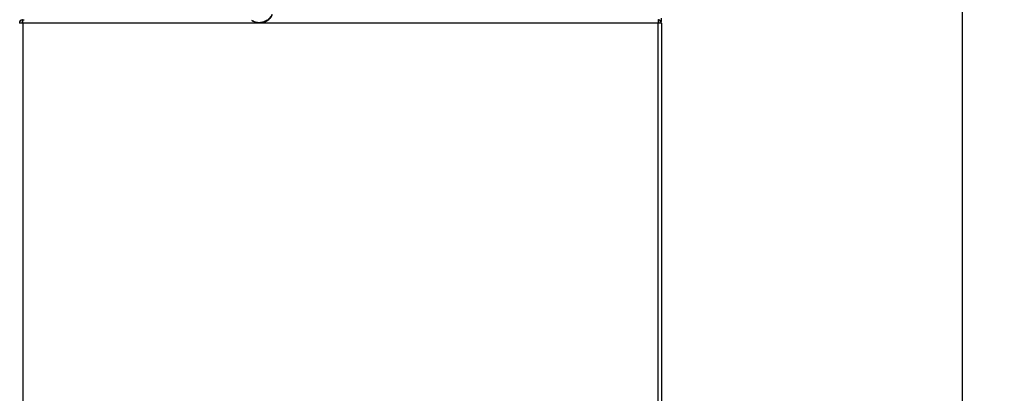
# Model space of a CAD drawing. Header units: millimetres. Extents: x 0 to 200, y 0 to 287.
# Tile 62 of 78: x 64 to 99, y 204 to 218. Entities that reach past the tile are written whole.
import ezdxf
from ezdxf.enums import TextEntityAlignment as Align

# ---------------------------------------------------------------- set-up
doc = ezdxf.new("R2010")
doc.units = ezdxf.units.MM
doc.layers.add('148.255_BW4C_CTM', color=7, linetype='Continuous')
doc.layers.add('Standard', color=7, linetype='Continuous')
doc.styles.add('SEACAD_Arial', font='arial.ttf')
doc.dimstyles.new('ISO_(mm)', dxfattribs={"dimtxt": 3, "dimasz": 3, "dimexe": 1.5, "dimexo": 0, "dimgap": 0.75, "dimtad": 1, "dimdec": 0, "dimlfac": 10, "dimtxsty": 'SEACAD_Arial', "dimblk1": '_SE_FILLED', "dimblk2": '_SE_FILLED', "dimsah": 1, "dimcen": 1.5, "dimadec": 0, "dimazin": 0, "dimtfac": 0.5, "dimtmove": 0, "dimatfit": 3, "dimfxl": 1, "dimarcsym": 0})

# ---------------------------------------------------------------- blocks, each defined once
blk = doc.blocks.new('SE')
at = {"layer": '148.255_BW4C_CTM', "color": 7, "linetype": 'Continuous'}
for p, q in [((64.371, 217.526), (64.371, 217.628)), ((64.381, 217.509), (64.381, 217.629)), ((64.381, 217.629), (64.426, 217.629)), ((86.976, 217.629), (86.981, 217.629)), ((86.981, 217.629), (86.981, 217.509)), ((86.991, 217.628), (86.991, 217.526)), ((87.086, 217.688), (87.086, 217.568)), ((64.381, 217.509), (64.261, 217.509)), ((86.981, 217.509), (64.381, 217.509)), ((64.381, 217.509), (64.381, 200.929)), ((87.101, 217.509), (86.981, 217.509)), ((86.981, 200.929), (86.981, 217.509)), ((87.101, 217.509), (87.101, 200.929))]:
    blk.add_line(p, q, dxfattribs=at)
for centre, radius, start, end in [((64.381, 217.509), 0.12, 94.7802, 180), ((64.381, 217.509), 0.02, 120, 180), ((64.381, 217.509), 0.12, 90, 94.7802), ((64.381, 217.509), 0.02, 90, 120), ((86.981, 217.509), 0.12, 85.2198, 90), ((86.981, 217.509), 0.02, 60, 90), ((86.981, 217.509), 0.12, 0, 85.2198), ((86.981, 217.509), 0.02, 0, 60)]:
    blk.add_arc(centre, radius, start, end, dxfattribs=at)
blk.add_open_spline([(73.246, 217.81), (73.238, 217.792), (73.203, 217.728), (73.122, 217.634), (72.984, 217.55), (72.832, 217.515), (72.7, 217.525), (72.605, 217.556), (72.545, 217.589), (72.522, 217.606), (72.54, 217.596), (72.595, 217.566), (72.686, 217.532), (72.812, 217.514), (72.963, 217.536), (73.108, 217.608), (73.208, 217.707), (73.251, 217.781), (73.265, 217.813)], degree=3, knots=[0.2064728, 0.2064728, 0.2064728, 0.2064728, 0.21875, 0.25, 0.28125, 0.3125, 0.34375, 0.375, 0.40625, 0.4375, 0.46875, 0.5, 0.53125, 0.5625, 0.59375, 0.625, 0.65625, 0.6771807, 0.6771807, 0.6771807, 0.6771807], dxfattribs=at)
blk = doc.blocks.new('DMBLK1')
at = {"layer": 'Standard', "linetype": 'Continuous'}
for points in [[(98.298, 252.543), (97.798, 255.543), (97.298, 252.543)], [(98.298, 193.979), (97.298, 193.979), (97.798, 190.979)]]:
    blk.add_hatch(color=7, dxfattribs=at).paths.add_polyline_path(points)
at = {"layer": 'Standard', "color": 7, "linetype": 'Continuous'}
for p, q in [((74.872, 255.543), (99.298, 255.543)), ((97.798, 255.543), (97.798, 190.979)), ((39.271, 190.979), (99.298, 190.979))]:
    blk.add_line(p, q, dxfattribs=at)
at = {"layer": 'Standard', "color": 7, "linetype": 'Continuous', "style": 'SEACAD_Arial'}
blk.add_text('646', height=3, rotation=90, dxfattribs=at).set_placement((94.048, 219.739), align=Align.TOP_LEFT)
blk = doc.blocks.new('_SE_FILLED')
at = {"color": 0}
blk.add_line((0, 0), (-1, 0), dxfattribs=at)
blk.add_solid([(0, 0), (-1, -0.1665), (-1, 0.1665), (0, 0)], dxfattribs=at)

msp = doc.modelspace()

# ---------------------------------------------------------------- block references
at = {"layer": 'Standard'}
msp.add_blockref('SE', (0, 0), dxfattribs=at)

# ---------------------------------------------------------------- dimensions: what is measured, and where the dimension line sits
at = {"layer": 'Standard', "color": 7, "linetype": 'Continuous'}
dim = msp.add_linear_dim(base=(97.798, 190.979), p1=(74.872, 255.543), p2=(39.271, 190.979), angle=90, text='\\A1;<>', dimstyle='ISO_(mm)', dxfattribs=at)
dim.commit()
dim.dimension.update_dxf_attribs({"geometry": 'DMBLK1', "text_midpoint": (97.798, 223.261), "dimtype": 160})

doc.saveas('drawing.dxf')
